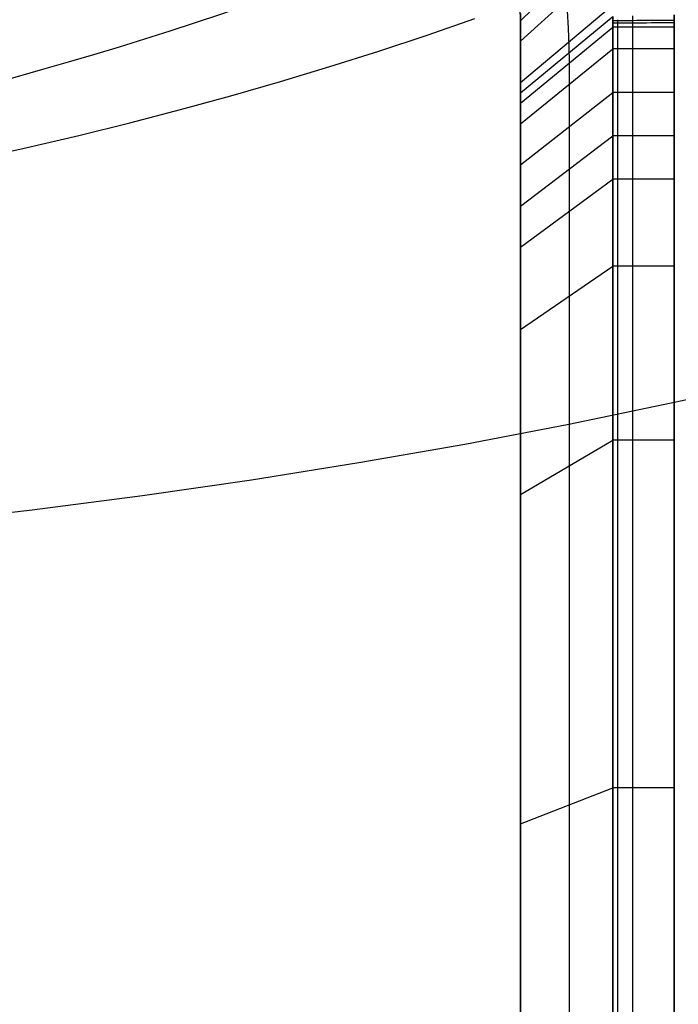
# Model space of a CAD drawing. Extents: x 35614 to 36526, y 4034 to 4838.
# Tile 64 of 79: x 36235 to 36342, y 4390 to 4549. Entities that reach past the tile are written whole.
import ezdxf

# ---------------------------------------------------------------- set-up
doc = ezdxf.new("R2010")
doc.units = 0
doc.layers.add('PREDEFINITO', color=7, linetype='CONTINUOUS')

msp = doc.modelspace()

# ---------------------------------------------------------------- linework, layer by layer
at = {"layer": 'PREDEFINITO'}
for p, q in [((36316.3, 4549.17, -139.73), (36329.52, 4562.04, -310.67)), ((36316.3, 4545.83, -139.73), (36330.3, 4558.61, -310.67)), ((36316.3, 4539.15, -139.73), (36331.17, 4551.63, -310.64)), ((36301.15, 4546.84, -85.47), (36308.9, 4549.51, -88.77)), ((36316.3, 4549.17, -139.73), (36316.28, 4550.35, -139.73)), ((36316.28, 4550.35, -139.73), (36316.3, 4549.17, -139.73)), ((36316.3, 4537.48, -139.73), (36331.24, 4549.87, -310.62)), ((36323.84, 4550.75, -229.73), (36324.04, 4547.93, -229.73)), ((36331.24, 4549.87, -310.62), (36331.25, 4548.11, -310.6)), ((36331.25, 4548.11, -310.6), (36331.24, 4549.87, -310.62)), ((36334.45, 4549.94, -317.11), (36334.45, 4544.58, -317.1)), ((36341.21, 4548.1, -319.73), (36341.19, 4550.1, -319.73)), ((36341.19, 4550.1, -319.73), (36341.21, 4548.1, -319.73)), ((36316.3, 4549.33, -139.73), (36316.3, 4312.19, -139.73)), ((36316.3, 4545.83, -139.73), (36316.3, 4549.17, -139.73)), ((36316.3, 4549.17, -139.73), (36316.3, 4545.83, -139.73)), ((36316.3, 4535.81, -139.73), (36331.25, 4548.11, -310.6)), ((36324.04, 4547.93, -229.73), (36324.15, 4545.11, -229.73)), ((36331.25, 4548.11, -310.6), (36331.25, 4544.58, -310.6)), ((36331.25, 4544.58, -310.6), (36331.25, 4548.11, -310.6)), ((36332.05, 4312.19, -319.73), (36332.05, 4549.33, -319.73)), ((36341.21, 4544.58, -319.73), (36341.21, 4548.1, -319.73)), ((36341.21, 4548.1, -319.73), (36341.21, 4544.58, -319.73)), ((36293.31, 4544.25, -82.28), (36301.15, 4546.84, -85.47)), ((36316.3, 4539.15, -139.73), (36316.3, 4545.83, -139.73)), ((36316.3, 4545.83, -139.73), (36316.3, 4539.15, -139.73)), ((36324.15, 4545.11, -229.73), (36324.17, 4542.29, -229.73)), ((36285.39, 4541.75, -79.19), (36293.31, 4544.25, -82.28)), ((36316.3, 4532.47, -139.73), (36331.25, 4544.58, -310.6)), ((36331.25, 4544.58, -310.6), (36331.25, 4537.54, -310.6)), ((36331.25, 4537.54, -310.6), (36331.25, 4544.58, -310.6)), ((36334.45, 4544.58, -317.1), (36334.45, 4537.54, -317.1)), ((36341.21, 4537.54, -319.73), (36341.21, 4544.58, -319.73)), ((36341.21, 4544.58, -319.73), (36341.21, 4537.54, -319.73)), ((36277.39, 4539.33, -76.21), (36285.39, 4541.75, -79.19)), ((36324.17, 4542.29, -229.73), (36324.17, 4538.85, -229.73)), ((36269.31, 4537.01, -73.34), (36277.39, 4539.33, -76.21)), ((36316.3, 4535.81, -139.73), (36316.3, 4539.15, -139.73)), ((36316.3, 4539.15, -139.73), (36316.3, 4535.81, -139.73)), ((36324.17, 4538.85, -229.73), (36324.17, 4531.99, -229.73)), ((36261.17, 4534.77, -70.58), (36269.31, 4537.01, -73.34)), ((36316.3, 4525.8, -139.73), (36331.25, 4537.54, -310.6)), ((36331.25, 4537.54, -310.6), (36331.25, 4530.5, -310.6)), ((36331.25, 4530.5, -310.6), (36331.25, 4537.54, -310.6)), ((36334.45, 4537.54, -317.1), (36334.45, 4530.5, -317.1)), ((36341.21, 4530.5, -319.73), (36341.21, 4537.54, -319.73)), ((36341.21, 4537.54, -319.73), (36341.21, 4530.5, -319.73)), ((36316.3, 4519.13, -139.73), (36316.3, 4535.81, -139.73)), ((36316.3, 4535.81, -139.73), (36316.3, 4519.13, -139.73)), ((36252.95, 4532.62, -67.93), (36261.17, 4534.77, -70.58)), ((36244.67, 4530.56, -65.39), (36252.95, 4532.62, -67.93)), ((36324.17, 4531.99, -229.73), (36324.17, 4518.25, -229.73)), ((36236.32, 4528.6, -62.97), (36244.67, 4530.56, -65.39)), ((36316.3, 4519.13, -139.73), (36331.25, 4530.5, -310.6)), ((36331.25, 4530.5, -310.6), (36331.25, 4523.46, -310.6)), ((36331.25, 4523.46, -310.6), (36331.25, 4530.5, -310.6)), ((36334.45, 4530.5, -317.1), (36334.45, 4523.46, -317.1)), ((36341.21, 4523.46, -319.73), (36341.21, 4530.5, -319.73)), ((36341.21, 4530.5, -319.73), (36341.21, 4523.46, -319.73)), ((36227.92, 4526.72, -60.66), (36236.32, 4528.6, -62.97)), ((36316.3, 4512.45, -139.73), (36331.25, 4523.46, -310.6)), ((36331.25, 4523.46, -310.6), (36331.25, 4509.37, -310.6)), ((36331.25, 4509.37, -310.6), (36331.25, 4523.46, -310.6)), ((36334.45, 4523.46, -317.1), (36334.45, 4509.37, -317.1)), ((36341.21, 4509.37, -319.73), (36341.21, 4523.46, -319.73)), ((36341.21, 4523.46, -319.73), (36341.21, 4509.37, -319.73)), ((36316.3, 4512.45, -139.73), (36316.3, 4519.13, -139.73)), ((36316.3, 4519.13, -139.73), (36316.3, 4512.45, -139.73)), ((36324.17, 4518.25, -229.73), (36324.17, 4504.51, -229.73)), ((36316.3, 4499.1, -139.73), (36316.3, 4512.45, -139.73)), ((36316.3, 4512.45, -139.73), (36316.3, 4499.1, -139.73)), ((36316.3, 4499.1, -139.73), (36331.25, 4509.37, -310.6)), ((36331.25, 4509.37, -310.6), (36331.25, 4481.21, -310.6)), ((36331.25, 4481.2, -310.6), (36331.25, 4509.37, -310.6)), ((36334.45, 4509.37, -317.1), (36334.45, 4481.2, -317.1)), ((36341.21, 4481.2, -319.73), (36341.21, 4509.37, -319.73)), ((36341.21, 4509.37, -319.73), (36341.21, 4481.2, -319.73)), ((36324.17, 4504.51, -229.73), (36324.17, 4477.04, -229.73)), ((36316.3, 4472.4, -139.73), (36316.3, 4499.1, -139.73)), ((36316.3, 4499.1, -139.73), (36316.3, 4472.4, -139.73)), ((36340.73, 4487.21, -94.78), (36356.99, 4490.84, -103)), ((36324.15, 4483.78, -87.04), (36340.73, 4487.21, -94.78)), ((36307.26, 4480.56, -79.77), (36324.15, 4483.78, -87.04)), ((36316.3, 4472.4, -139.73), (36331.25, 4481.2, -310.6)), ((36331.25, 4481.21, -310.6), (36331.25, 4424.87, -310.6)), ((36331.25, 4424.86, -310.6), (36331.25, 4481.2, -310.6)), ((36334.45, 4481.2, -317.1), (36334.46, 4424.87, -317.1)), ((36341.21, 4424.87, -319.73), (36341.21, 4481.2, -319.73)), ((36341.21, 4481.2, -319.73), (36341.21, 4424.87, -319.73)), ((36290.1, 4477.56, -73), (36307.26, 4480.56, -79.77)), ((36272.67, 4474.78, -66.72), (36290.1, 4477.56, -73)), ((36324.17, 4477.04, -229.73), (36324.18, 4422.09, -229.73)), ((36255, 4472.22, -60.95), (36272.67, 4474.78, -66.72)), ((36237.12, 4469.89, -55.69), (36255, 4472.22, -60.95)), ((36316.3, 4418.99, -139.73), (36316.3, 4472.4, -139.73)), ((36316.3, 4472.4, -139.73), (36316.3, 4418.99, -139.73)), ((36219.04, 4467.79, -50.95), (36237.12, 4469.89, -55.69)), ((36316.3, 4418.99, -139.73), (36331.25, 4424.86, -310.6)), ((36331.25, 4424.87, -310.6), (36331.25, 4312.19, -310.6)), ((36331.25, 4312.19, -310.6), (36331.25, 4424.86, -310.6)), ((36334.46, 4424.87, -317.1), (36334.45, 4312.15, -317.1)), ((36341.21, 4312.07, -319.73), (36341.21, 4424.87, -319.73)), ((36341.21, 4424.87, -319.73), (36341.21, 4312.07, -319.73)), ((36324.18, 4422.09, -229.73), (36324.17, 4312.19, -229.73)), ((36316.3, 4312.19, -139.73), (36316.3, 4418.99, -139.73)), ((36316.3, 4418.99, -139.73), (36316.3, 4312.19, -139.73))]:
    msp.add_line(p, q, dxfattribs=at)
for centre, radius, start, end in [((36282.05, 4549.33, -139.73), 34.25, 0, 90), ((36070, 5137.81, 78.33), 619.95, 244.58439, 295.41561)]:
    msp.add_arc(centre, radius, start, end, dxfattribs=at)
at = {"layer": 'PREDEFINITO', "extrusion": (-0.00826, 0.999966, -1.71595e-08)}
msp.add_arc((-36377.55, -309.73, 4248.89), 10, 270, 354.967, dxfattribs=at)
at = {"layer": 'PREDEFINITO', "extrusion": (-0.003315, 0.999995, 3.93409e-09)}
msp.add_arc((-36356.09, -309.73, 4428.31), 10, 270, 354.9865, dxfattribs=at)
at = {"layer": 'PREDEFINITO', "extrusion": (0.000479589, 1, -2.16874e-13)}
msp.add_arc((-36339.02, -309.73, 4565.53), 10, 270, 355.0019, dxfattribs=at)
at = {"layer": 'PREDEFINITO', "extrusion": (2.9403e-05, 1, -1.60174e-13)}
msp.add_arc((-36341.08, -309.73, 4545.65), 10, 270, 355.0001, dxfattribs=at)
at = {"layer": 'PREDEFINITO', "extrusion": (2.68718e-06, 1, -1.4616e-13)}
msp.add_arc((-36341.2, -309.73, 4537.64), 10, 270, 355, dxfattribs=at)
at = {"layer": 'PREDEFINITO', "extrusion": (2.00225e-07, 1, 7.57232e-13)}
msp.add_arc((-36341.21, -309.73, 4530.51), 10, 270, 355, dxfattribs=at)
at = {"layer": 'PREDEFINITO', "extrusion": (-4.85887e-07, 1, 7.4402e-13)}
msp.add_arc((-36341.21, -309.73, 4523.44), 10, 270, 355, dxfattribs=at)
at = {"layer": 'PREDEFINITO', "extrusion": (-4.10931e-06, 1, -6.37041e-13)}
msp.add_arc((-36341.23, -309.73, 4509.22), 10, 270, 355, dxfattribs=at)
at = {"layer": 'PREDEFINITO', "extrusion": (-3.36577e-05, 1, 2.0073e-13)}
msp.add_arc((-36341.36, -309.73, 4479.98), 10, 270, 354.9999, dxfattribs=at)
at = {"layer": 'PREDEFINITO', "extrusion": (-0.000275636, 1, 1.69296e-14)}
msp.add_arc((-36342.43, -309.73, 4414.85), 10, 270, 354.9994, dxfattribs=at)

doc.saveas('drawing.dxf')
